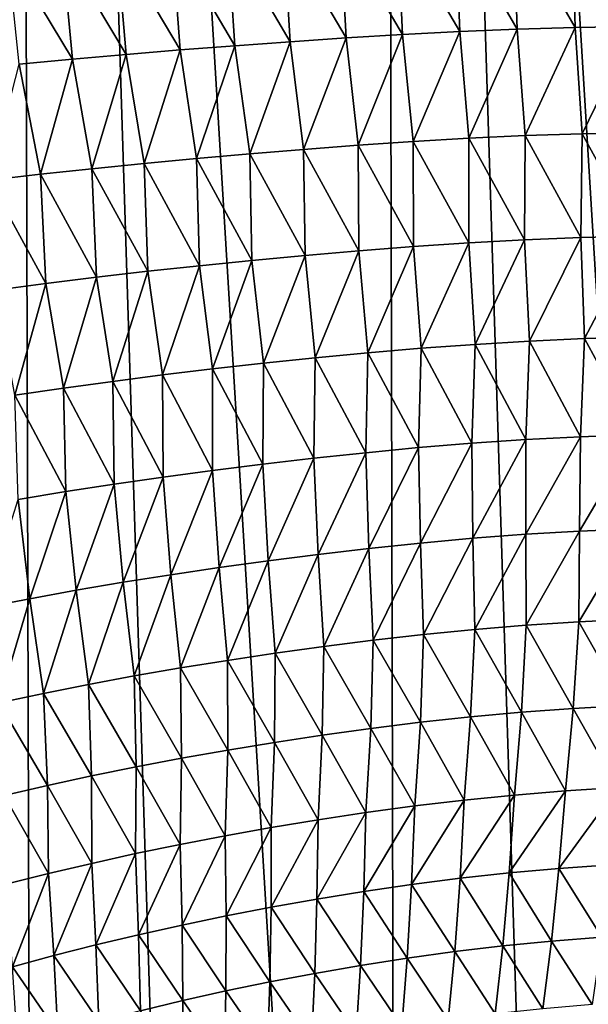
# Model space of a CAD drawing. Header units: metres. Extents: x -105 to 105, y -72 to 59.
# Tile 152 of 256: x -7.59 to -5.68, y -62.79 to -59.48. Entities that reach past the tile are written whole.
import ezdxf

# ---------------------------------------------------------------- set-up
doc = ezdxf.new("R2010")
doc.units = ezdxf.units.M
doc.layers.add('solid_509431_AD150_SW0001', color=7, linetype='CONTINUOUS')

msp = doc.modelspace()

# ---------------------------------------------------------------- linework, layer by layer
at = {"layer": 'solid_509431_AD150_SW0001'}
for points in [[(-7.53611, -69.767838, 15.282396), (-7.595546, -48.652618, 15.456824), (-8.800709, -48.652618, 14.996789)], [(-8.137154, -69.762917, 15.062572), (-7.53611, -69.767838, 15.282396), (-8.800709, -48.652618, 14.996789)], [(-6.316726, -69.776642, 15.671052), (-6.366486, -48.652618, 15.84856), (-7.595546, -48.652618, 15.456824)], [(-6.929142, -69.772415, 15.485276), (-6.316726, -69.776642, 15.671052), (-7.595546, -48.652618, 15.456824)], [(-7.53611, -69.767838, 15.282396), (-6.929142, -69.772415, 15.485276), (-7.595546, -48.652618, 15.456824)], [(-5.077492, -69.784004, 15.990722), (-5.117394, -48.652618, 16.170767), (-6.366486, -48.652618, 15.84856)], [(-5.699347, -69.78051, 15.839578), (-5.077492, -69.784004, 15.990722), (-6.366486, -48.652618, 15.84856)], [(-6.316726, -69.776642, 15.671052), (-5.699347, -69.78051, 15.839578), (-6.366486, -48.652618, 15.84856)], [(-6.317931, -59.162094, -28.478571), (-6.124088, -59.153465, -28.538347), (-6.109612, -59.519604, -28.649027)], [(-6.124088, -59.153465, -28.538347), (-5.928959, -59.146797, -28.596813), (-5.916678, -59.511765, -28.70772)], [(-6.124088, -59.153465, -28.538347), (-5.916678, -59.511765, -28.70772), (-6.109612, -59.519604, -28.649027)], [(-5.928959, -59.146797, -28.596813), (-5.731913, -59.1422, -28.654093), (-5.721621, -59.506126, -28.765377)], [(-5.928959, -59.146797, -28.596813), (-5.721621, -59.506126, -28.765377), (-5.916678, -59.511765, -28.70772)], [(-5.731913, -59.1422, -28.654093), (-5.531992, -59.139519, -28.710451), (-5.523304, -59.502544, -28.8223)], [(-5.731913, -59.1422, -28.654093), (-5.523304, -59.502544, -28.8223), (-5.721621, -59.506126, -28.765377)], [(-6.88928, -59.195026, -28.291012), (-6.700766, -59.183281, -28.354984), (-6.67876, -59.55373, -28.465662)], [(-6.700766, -59.183281, -28.354984), (-6.510275, -59.172207, -28.417471), (-6.491006, -59.541088, -28.528051)], [(-6.700766, -59.183281, -28.354984), (-6.491006, -59.541088, -28.528051), (-6.67876, -59.55373, -28.465662)], [(-6.510275, -59.172207, -28.417471), (-6.317931, -59.162094, -28.478571), (-6.301147, -59.529537, -28.589148)], [(-6.510275, -59.172207, -28.417471), (-6.301147, -59.529537, -28.589148), (-6.491006, -59.541088, -28.528051)], [(-6.317931, -59.162094, -28.478571), (-6.109612, -59.519604, -28.649027), (-6.301147, -59.529537, -28.589148)], [(-7.445093, -59.234451, -28.089798), (-7.261239, -59.220581, -28.158426), (-7.229563, -59.596535, -28.269836)], [(-7.261239, -59.220581, -28.158426), (-7.076026, -59.207451, -28.225496), (-7.047781, -59.581448, -28.336601)], [(-7.261239, -59.220581, -28.158426), (-7.047781, -59.581448, -28.336601), (-7.229563, -59.596535, -28.269836)], [(-7.076026, -59.207451, -28.225496), (-6.88928, -59.195026, -28.291012), (-6.86427, -59.567181, -28.401867)], [(-7.076026, -59.207451, -28.225496), (-6.86427, -59.567181, -28.401867), (-7.047781, -59.581448, -28.336601)], [(-6.88928, -59.195026, -28.291012), (-6.67876, -59.55373, -28.465662), (-6.86427, -59.567181, -28.401867)], [(-7.627677, -59.249134, -28.0196), (-7.445093, -59.234451, -28.089798), (-7.409808, -59.612488, -28.201565)], [(-7.627677, -59.249134, -28.0196), (-7.409808, -59.612488, -28.201565), (-7.588616, -59.629356, -28.131769)], [(-7.445093, -59.234451, -28.089798), (-7.229563, -59.596535, -28.269836), (-7.409808, -59.612488, -28.201565)], [(-6.301147, -59.529537, -28.589148), (-6.109612, -59.519604, -28.649027), (-6.265352, -59.88871, -28.727934)], [(-6.109612, -59.519604, -28.649027), (-6.078334, -59.877815, -28.786976), (-6.265352, -59.88871, -28.727934)], [(-6.109612, -59.519604, -28.649027), (-5.916678, -59.511765, -28.70772), (-6.078334, -59.877815, -28.786976)], [(-5.916678, -59.511765, -28.70772), (-5.889832, -59.869122, -28.844992), (-6.078334, -59.877815, -28.786976)], [(-5.916678, -59.511765, -28.70772), (-5.721621, -59.506126, -28.765377), (-5.889832, -59.869122, -28.844992)], [(-5.721621, -59.506126, -28.765377), (-5.698967, -59.862701, -28.902178), (-5.889832, -59.869122, -28.844992)], [(-5.721621, -59.506126, -28.765377), (-5.523304, -59.502544, -28.8223), (-5.698967, -59.862701, -28.902178)], [(-5.523304, -59.502544, -28.8223), (-5.50449, -59.858395, -28.958858), (-5.698967, -59.862701, -28.902178)], [(-6.67876, -59.55373, -28.465662), (-6.491006, -59.541088, -28.528051), (-6.633683, -59.915279, -28.606564)], [(-6.491006, -59.541088, -28.528051), (-6.450631, -59.901367, -28.667824), (-6.633683, -59.915279, -28.606564)], [(-6.491006, -59.541088, -28.528051), (-6.301147, -59.529537, -28.589148), (-6.450631, -59.901367, -28.667824)], [(-6.301147, -59.529537, -28.589148), (-6.265352, -59.88871, -28.727934), (-6.450631, -59.901367, -28.667824)], [(-7.229563, -59.596535, -28.269836), (-7.047781, -59.581448, -28.336601), (-7.169181, -59.962582, -28.414873)], [(-7.047781, -59.581448, -28.336601), (-6.99269, -59.945892, -28.480148), (-7.169181, -59.962582, -28.414873)], [(-7.047781, -59.581448, -28.336601), (-6.86427, -59.567181, -28.401867), (-6.99269, -59.945892, -28.480148)], [(-6.86427, -59.567181, -28.401867), (-6.814287, -59.930126, -28.544031), (-6.99269, -59.945892, -28.480148)], [(-6.86427, -59.567181, -28.401867), (-6.67876, -59.55373, -28.465662), (-6.814287, -59.930126, -28.544031)], [(-6.67876, -59.55373, -28.465662), (-6.633683, -59.915279, -28.606564), (-6.814287, -59.930126, -28.544031)], [(-7.588616, -59.629356, -28.131769), (-7.409808, -59.612488, -28.201565), (-7.517219, -59.998844, -28.280062)], [(-7.409808, -59.612488, -28.201565), (-7.343987, -59.980217, -28.348185), (-7.517219, -59.998844, -28.280062)], [(-7.409808, -59.612488, -28.201565), (-7.229563, -59.596535, -28.269836), (-7.343987, -59.980217, -28.348185)], [(-7.229563, -59.596535, -28.269836), (-7.169181, -59.962582, -28.414873), (-7.343987, -59.980217, -28.348185)], [(-7.588616, -59.629356, -28.131769), (-7.517219, -59.998844, -28.280062), (-7.68898, -60.018509, -28.210503)], [(-6.265352, -59.88871, -28.727934), (-6.078334, -59.877815, -28.786976), (-6.079215, -60.229382, -28.936527)], [(-6.078334, -59.877815, -28.786976), (-5.89233, -60.219357, -28.99489), (-6.079215, -60.229382, -28.936527)], [(-6.078334, -59.877815, -28.786976), (-5.889832, -59.869122, -28.844992), (-5.89233, -60.219357, -28.99489)], [(-5.889832, -59.869122, -28.844992), (-5.702952, -60.21175, -29.052565), (-5.89233, -60.219357, -28.99489)], [(-5.889832, -59.869122, -28.844992), (-5.698967, -59.862701, -28.902178), (-5.702952, -60.21175, -29.052565)], [(-5.698967, -59.862701, -28.902178), (-5.509667, -60.206409, -29.109903), (-5.702952, -60.21175, -29.052565)], [(-5.698967, -59.862701, -28.902178), (-5.50449, -59.858395, -28.958858), (-5.509667, -60.206409, -29.109903)], [(-6.814287, -59.930126, -28.544031), (-6.633683, -59.915279, -28.606564), (-6.628792, -60.271557, -28.755747)], [(-6.633683, -59.915279, -28.606564), (-6.450631, -59.901367, -28.667824), (-6.447896, -60.255966, -28.817036)], [(-6.633683, -59.915279, -28.606564), (-6.447896, -60.255966, -28.817036), (-6.628792, -60.271557, -28.755747)], [(-6.450631, -59.901367, -28.667824), (-6.265352, -59.88871, -28.727934), (-6.26452, -60.241741, -28.877262)], [(-6.450631, -59.901367, -28.667824), (-6.26452, -60.241741, -28.877262), (-6.447896, -60.255966, -28.817036)], [(-6.265352, -59.88871, -28.727934), (-6.079215, -60.229382, -28.936527), (-6.26452, -60.241741, -28.877262)], [(-7.169181, -59.962582, -28.414873), (-6.99269, -59.945892, -28.480148), (-6.982831, -60.305943, -28.629501)], [(-6.99269, -59.945892, -28.480148), (-6.814287, -59.930126, -28.544031), (-6.807008, -60.288219, -28.693266)], [(-6.99269, -59.945892, -28.480148), (-6.807008, -60.288219, -28.693266), (-6.982831, -60.305943, -28.629501)], [(-6.814287, -59.930126, -28.544031), (-6.628792, -60.271557, -28.755747), (-6.807008, -60.288219, -28.693266)], [(-7.517219, -59.998844, -28.280062), (-7.343987, -59.980217, -28.348185), (-7.328492, -60.344559, -28.497942)], [(-7.343987, -59.980217, -28.348185), (-7.169181, -59.962582, -28.414873), (-7.156582, -60.324715, -28.564404)], [(-7.343987, -59.980217, -28.348185), (-7.156582, -60.324715, -28.564404), (-7.328492, -60.344559, -28.497942)], [(-7.169181, -59.962582, -28.414873), (-6.982831, -60.305943, -28.629501), (-7.156582, -60.324715, -28.564404)], [(-7.68898, -60.018509, -28.210503), (-7.517219, -59.998844, -28.280062), (-7.498678, -60.365505, -28.430096)], [(-7.517219, -59.998844, -28.280062), (-7.328492, -60.344559, -28.497942), (-7.498678, -60.365505, -28.430096)], [(-7.68898, -60.018509, -28.210503), (-7.498678, -60.365505, -28.430096), (-7.667253, -60.3876, -28.360853)], [(-5.89233, -60.219357, -28.99489), (-5.702952, -60.21175, -29.052565), (-5.875533, -60.559189, -29.171776)], [(-5.702952, -60.21175, -29.052565), (-5.69032, -60.550777, -29.228895), (-5.875533, -60.559189, -29.171776)], [(-5.702952, -60.21175, -29.052565), (-5.509667, -60.206409, -29.109903), (-5.69032, -60.550777, -29.228895)], [(-5.509667, -60.206409, -29.109903), (-5.500937, -60.544678, -29.285902), (-5.69032, -60.550777, -29.228895)], [(-6.447896, -60.255966, -28.817036), (-6.26452, -60.241741, -28.877262), (-6.417862, -60.598694, -28.996674)], [(-6.26452, -60.241741, -28.877262), (-6.238938, -60.583389, -29.055824), (-6.417862, -60.598694, -28.996674)], [(-6.26452, -60.241741, -28.877262), (-6.079215, -60.229382, -28.936527), (-6.238938, -60.583389, -29.055824)], [(-6.079215, -60.229382, -28.936527), (-6.058056, -60.57008, -29.114166), (-6.238938, -60.583389, -29.055824)], [(-6.079215, -60.229382, -28.936527), (-5.89233, -60.219357, -28.99489), (-6.058056, -60.57008, -29.114166)], [(-5.89233, -60.219357, -28.99489), (-5.875533, -60.559189, -29.171776), (-6.058056, -60.57008, -29.114166)], [(-6.807008, -60.288219, -28.693266), (-6.628792, -60.271557, -28.755747), (-6.767784, -60.633499, -28.875496)], [(-6.628792, -60.271557, -28.755747), (-6.594237, -60.615501, -28.936611), (-6.767784, -60.633499, -28.875496)], [(-6.628792, -60.271557, -28.755747), (-6.447896, -60.255966, -28.817036), (-6.594237, -60.615501, -28.936611)], [(-6.447896, -60.255966, -28.817036), (-6.417862, -60.598694, -28.996674), (-6.594237, -60.615501, -28.936611)], [(-7.156582, -60.324715, -28.564404), (-6.982831, -60.305943, -28.629501), (-7.107558, -60.672962, -28.749741)], [(-6.982831, -60.305943, -28.629501), (-6.938779, -60.652657, -28.813229), (-7.107558, -60.672962, -28.749741)], [(-6.982831, -60.305943, -28.629501), (-6.807008, -60.288219, -28.693266), (-6.938779, -60.652657, -28.813229)], [(-6.807008, -60.288219, -28.693266), (-6.767784, -60.633499, -28.875496), (-6.938779, -60.652657, -28.813229)], [(-7.498678, -60.365505, -28.430096), (-7.328492, -60.344559, -28.497942), (-7.439362, -60.717049, -28.618963)], [(-7.328492, -60.344559, -28.497942), (-7.274377, -60.694416, -28.684996), (-7.439362, -60.717049, -28.618963)], [(-7.328492, -60.344559, -28.497942), (-7.156582, -60.324715, -28.564404), (-7.274377, -60.694416, -28.684996)], [(-7.156582, -60.324715, -28.564404), (-7.107558, -60.672962, -28.749741), (-7.274377, -60.694416, -28.684996)], [(-7.667253, -60.3876, -28.360853), (-7.498678, -60.365505, -28.430096), (-7.602627, -60.740887, -28.551632)], [(-7.498678, -60.365505, -28.430096), (-7.439362, -60.717049, -28.618963), (-7.602627, -60.740887, -28.551632)], [(-5.69032, -60.550777, -29.228895), (-5.500937, -60.544678, -29.285902), (-5.516007, -60.872971, -29.475121)], [(-6.238938, -60.583389, -29.055824), (-6.058056, -60.57008, -29.114166), (-6.06857, -60.902191, -29.302248)], [(-6.058056, -60.57008, -29.114166), (-5.88767, -60.889885, -29.360086), (-6.06857, -60.902191, -29.302248)], [(-6.058056, -60.57008, -29.114166), (-5.875533, -60.559189, -29.171776), (-5.88767, -60.889885, -29.360086)], [(-5.875533, -60.559189, -29.171776), (-5.704021, -60.880196, -29.417578), (-5.88767, -60.889885, -29.360086)], [(-5.875533, -60.559189, -29.171776), (-5.69032, -60.550777, -29.228895), (-5.704021, -60.880196, -29.417578)], [(-5.69032, -60.550777, -29.228895), (-5.516007, -60.872971, -29.475121), (-5.704021, -60.880196, -29.417578)], [(-6.594237, -60.615501, -28.936611), (-6.417862, -60.598694, -28.996674), (-6.424793, -60.933975, -29.184675)], [(-6.417862, -60.598694, -28.996674), (-6.247751, -60.917038, -29.243807), (-6.424793, -60.933975, -29.184675)], [(-6.417862, -60.598694, -28.996674), (-6.238938, -60.583389, -29.055824), (-6.247751, -60.917038, -29.243807)], [(-6.238938, -60.583389, -29.055824), (-6.06857, -60.902191, -29.302248), (-6.247751, -60.917038, -29.243807)], [(-6.938779, -60.652657, -28.813229), (-6.767784, -60.633499, -28.875496), (-6.770288, -60.972385, -29.063818)], [(-6.767784, -60.633499, -28.875496), (-6.599049, -60.952518, -29.124731), (-6.770288, -60.972385, -29.063818)], [(-6.767784, -60.633499, -28.875496), (-6.594237, -60.615501, -28.936611), (-6.599049, -60.952518, -29.124731)], [(-6.594237, -60.615501, -28.936611), (-6.424793, -60.933975, -29.184675), (-6.599049, -60.952518, -29.124731)], [(-7.274377, -60.694416, -28.684996), (-7.107558, -60.672962, -28.749741), (-7.105028, -61.015987, -28.938692)], [(-7.107558, -60.672962, -28.749741), (-6.938779, -60.652657, -28.813229), (-6.938828, -60.993549, -29.001831)], [(-7.107558, -60.672962, -28.749741), (-6.938828, -60.993549, -29.001831), (-7.105028, -61.015987, -28.938692)], [(-6.938779, -60.652657, -28.813229), (-6.770288, -60.972385, -29.063818), (-6.938828, -60.993549, -29.001831)], [(-7.439362, -60.717049, -28.618963), (-7.274377, -60.694416, -28.684996), (-7.269139, -61.0397, -28.874357)], [(-7.274377, -60.694416, -28.684996), (-7.105028, -61.015987, -28.938692), (-7.269139, -61.0397, -28.874357)], [(-7.602627, -60.740887, -28.551632), (-7.439362, -60.717049, -28.618963), (-7.431287, -61.064705, -28.808792)], [(-7.602627, -60.740887, -28.551632), (-7.431287, -61.064705, -28.808792), (-7.591594, -61.091026, -28.741983)], [(-7.439362, -60.717049, -28.618963), (-7.269139, -61.0397, -28.874357), (-7.431287, -61.064705, -28.808792)], [(-5.516007, -60.872971, -29.475121), (-5.522721, -61.189297, -29.686501), (-5.707487, -61.19743, -29.629129)], [(-5.704021, -60.880196, -29.417578), (-5.516007, -60.872971, -29.475121), (-5.707487, -61.19743, -29.629129)], [(-6.247751, -60.917038, -29.243807), (-6.06857, -60.902191, -29.302248), (-6.24073, -61.237438, -29.456993)], [(-6.06857, -60.902191, -29.302248), (-6.06511, -61.221458, -29.514723), (-6.24073, -61.237438, -29.456993)], [(-6.06857, -60.902191, -29.302248), (-5.88767, -60.889885, -29.360086), (-6.06511, -61.221458, -29.514723)], [(-5.88767, -60.889885, -29.360086), (-5.887726, -61.208099, -29.572008), (-6.06511, -61.221458, -29.514723)], [(-5.704021, -60.880196, -29.417578), (-5.707487, -61.19743, -29.629129), (-5.887726, -61.208099, -29.572008)], [(-5.88767, -60.889885, -29.360086), (-5.704021, -60.880196, -29.417578), (-5.887726, -61.208099, -29.572008)], [(-6.599049, -60.952518, -29.124731), (-6.424793, -60.933975, -29.184675), (-6.584711, -61.275509, -29.339779)], [(-6.424793, -60.933975, -29.184675), (-6.414157, -61.255611, -29.398724), (-6.584711, -61.275509, -29.339779)], [(-6.424793, -60.933975, -29.184675), (-6.247751, -60.917038, -29.243807), (-6.414157, -61.255611, -29.398724)], [(-6.247751, -60.917038, -29.243807), (-6.24073, -61.237438, -29.456993), (-6.414157, -61.255611, -29.398724)], [(-6.938828, -60.993549, -29.001831), (-6.770288, -60.972385, -29.063818), (-6.916738, -61.319588, -29.219261)], [(-6.770288, -60.972385, -29.063818), (-6.752131, -61.296848, -29.279997), (-6.916738, -61.319588, -29.219261)], [(-6.770288, -60.972385, -29.063818), (-6.599049, -60.952518, -29.124731), (-6.752131, -61.296848, -29.279997)], [(-6.599049, -60.952518, -29.124731), (-6.584711, -61.275509, -29.339779), (-6.752131, -61.296848, -29.279997)], [(-7.105028, -61.015987, -28.938692), (-6.938828, -60.993549, -29.001831), (-7.078899, -61.3437, -29.157484)], [(-6.938828, -60.993549, -29.001831), (-6.916738, -61.319588, -29.219261), (-7.078899, -61.3437, -29.157484)], [(-7.431287, -61.064705, -28.808792), (-7.269139, -61.0397, -28.874357), (-7.396794, -61.396038, -29.030605)], [(-7.269139, -61.0397, -28.874357), (-7.238874, -61.369183, -29.094612), (-7.396794, -61.396038, -29.030605)], [(-7.269139, -61.0397, -28.874357), (-7.105028, -61.015987, -28.938692), (-7.238874, -61.369183, -29.094612)], [(-7.105028, -61.015987, -28.938692), (-7.078899, -61.3437, -29.157484), (-7.238874, -61.369183, -29.094612)], [(-7.591594, -61.091026, -28.741983), (-7.431287, -61.064705, -28.808792), (-7.552779, -61.424278, -28.965445)], [(-7.431287, -61.064705, -28.808792), (-7.396794, -61.396038, -29.030605), (-7.552779, -61.424278, -28.965445)], [(-7.591594, -61.091026, -28.741983), (-7.552779, -61.424278, -28.965445), (-7.706959, -61.453945, -28.899118)], [(-5.887726, -61.208099, -29.572008), (-5.707487, -61.19743, -29.629129), (-5.886037, -61.513184, -29.803652)], [(-5.707487, -61.19743, -29.629129), (-5.709904, -61.501667, -29.860092), (-5.886037, -61.513184, -29.803652)], [(-5.522721, -61.189297, -29.686501), (-5.529124, -61.492729, -29.916985), (-5.709904, -61.501667, -29.860092)], [(-5.707487, -61.19743, -29.629129), (-5.522721, -61.189297, -29.686501), (-5.709904, -61.501667, -29.860092)], [(-6.414157, -61.255611, -29.398724), (-6.24073, -61.237438, -29.456993), (-6.399779, -61.563557, -29.633495)], [(-6.24073, -61.237438, -29.456993), (-6.230584, -61.544346, -29.690557), (-6.399779, -61.563557, -29.633495)], [(-6.24073, -61.237438, -29.456993), (-6.06511, -61.221458, -29.514723), (-6.230584, -61.544346, -29.690557)], [(-6.06511, -61.221458, -29.514723), (-6.059205, -61.527424, -29.747238), (-6.230584, -61.544346, -29.690557)], [(-6.06511, -61.221458, -29.514723), (-5.887726, -61.208099, -29.572008), (-6.059205, -61.527424, -29.747238)], [(-5.887726, -61.208099, -29.572008), (-5.886037, -61.513184, -29.803652), (-6.059205, -61.527424, -29.747238)], [(-6.584711, -61.275509, -29.339779), (-6.414157, -61.255611, -29.398724), (-6.566097, -61.584602, -29.575912)], [(-6.414157, -61.255611, -29.398724), (-6.399779, -61.563557, -29.633495), (-6.566097, -61.584602, -29.575912)], [(-6.916738, -61.319588, -29.219261), (-6.752131, -61.296848, -29.279997), (-6.88943, -61.631271, -29.458557)], [(-6.752131, -61.296848, -29.279997), (-6.729212, -61.607189, -29.517643), (-6.88943, -61.631271, -29.458557)], [(-6.752131, -61.296848, -29.279997), (-6.584711, -61.275509, -29.339779), (-6.729212, -61.607189, -29.517643)], [(-6.584711, -61.275509, -29.339779), (-6.566097, -61.584602, -29.575912), (-6.729212, -61.607189, -29.517643)], [(-7.078899, -61.3437, -29.157484), (-6.916738, -61.319588, -29.219261), (-7.047115, -61.656815, -29.398556)], [(-6.916738, -61.319588, -29.219261), (-6.88943, -61.631271, -29.458557), (-7.047115, -61.656815, -29.398556)], [(-7.396794, -61.396038, -29.030605), (-7.238874, -61.369183, -29.094612), (-7.355847, -61.712227, -29.275581)], [(-7.238874, -61.369183, -29.094612), (-7.202544, -61.6838, -29.33758), (-7.355847, -61.712227, -29.275581)], [(-7.238874, -61.369183, -29.094612), (-7.078899, -61.3437, -29.157484), (-7.202544, -61.6838, -29.33758)], [(-7.078899, -61.3437, -29.157484), (-7.047115, -61.656815, -29.398556), (-7.202544, -61.6838, -29.33758)], [(-7.552779, -61.424278, -28.965445), (-7.396794, -61.396038, -29.030605), (-7.507145, -61.742096, -29.212534)], [(-7.396794, -61.396038, -29.030605), (-7.355847, -61.712227, -29.275581), (-7.507145, -61.742096, -29.212534)], [(-7.706959, -61.453945, -28.899118), (-7.552779, -61.424278, -28.965445), (-7.656565, -61.773434, -29.148424)], [(-7.552779, -61.424278, -28.965445), (-7.507145, -61.742096, -29.212534), (-7.656565, -61.773434, -29.148424)], [(-5.886037, -61.513184, -29.803652), (-5.709904, -61.501667, -29.860092), (-5.72887, -61.7929, -30.104073)], [(-5.709904, -61.501667, -29.860092), (-5.550738, -61.782898, -30.160923), (-5.72887, -61.7929, -30.104073)], [(-5.709904, -61.501667, -29.860092), (-5.529124, -61.492729, -29.916985), (-5.550738, -61.782898, -30.160923)], [(-6.230584, -61.544346, -29.690557), (-6.059205, -61.527424, -29.747238), (-6.072756, -61.821068, -29.991816)], [(-6.059205, -61.527424, -29.747238), (-5.902299, -61.805576, -30.047848), (-6.072756, -61.821068, -29.991816)], [(-6.059205, -61.527424, -29.747238), (-5.886037, -61.513184, -29.803652), (-5.902299, -61.805576, -30.047848)], [(-5.886037, -61.513184, -29.803652), (-5.72887, -61.7929, -30.104073), (-5.902299, -61.805576, -30.047848)], [(-6.566097, -61.584602, -29.575912), (-6.399779, -61.563557, -29.633495), (-6.40776, -61.859936, -29.879288)], [(-6.399779, -61.563557, -29.633495), (-6.241392, -61.839317, -29.935671), (-6.40776, -61.859936, -29.879288)], [(-6.399779, -61.563557, -29.633495), (-6.230584, -61.544346, -29.690557), (-6.241392, -61.839317, -29.935671)], [(-6.230584, -61.544346, -29.690557), (-6.072756, -61.821068, -29.991816), (-6.241392, -61.839317, -29.935671)], [(-6.729212, -61.607189, -29.517643), (-6.566097, -61.584602, -29.575912), (-6.571141, -61.882492, -29.822514)], [(-6.566097, -61.584602, -29.575912), (-6.40776, -61.859936, -29.879288), (-6.571141, -61.882492, -29.822514)], [(-7.047115, -61.656815, -29.398556), (-6.88943, -61.631271, -29.458557), (-6.888356, -61.932518, -29.70713)], [(-6.88943, -61.631271, -29.458557), (-6.729212, -61.607189, -29.517643), (-6.731233, -61.9067, -29.765173)], [(-6.88943, -61.631271, -29.458557), (-6.731233, -61.9067, -29.765173), (-6.888356, -61.932518, -29.70713)], [(-6.729212, -61.607189, -29.517643), (-6.571141, -61.882492, -29.822514), (-6.731233, -61.9067, -29.765173)], [(-7.202544, -61.6838, -29.33758), (-7.047115, -61.656815, -29.398556), (-7.042881, -61.959904, -29.648277)], [(-7.047115, -61.656815, -29.398556), (-6.888356, -61.932518, -29.70713), (-7.042881, -61.959904, -29.648277)], [(-7.355847, -61.712227, -29.275581), (-7.202544, -61.6838, -29.33758), (-7.195076, -61.988831, -29.588543)], [(-7.202544, -61.6838, -29.33758), (-7.042881, -61.959904, -29.648277), (-7.195076, -61.988831, -29.588543)], [(-7.507145, -61.742096, -29.212534), (-7.355847, -61.712227, -29.275581), (-7.345067, -62.019291, -29.527882)], [(-7.355847, -61.712227, -29.275581), (-7.195076, -61.988831, -29.588543), (-7.345067, -62.019291, -29.527882)], [(-7.656565, -61.773434, -29.148424), (-7.507145, -61.742096, -29.212534), (-7.492975, -62.051281, -29.466259)], [(-7.507145, -61.742096, -29.212534), (-7.345067, -62.019291, -29.527882), (-7.492975, -62.051281, -29.466259)], [(-7.656565, -61.773434, -29.148424), (-7.492975, -62.051281, -29.466259), (-7.638929, -62.084816, -29.403658)], [(-5.902299, -61.805576, -30.047848), (-5.72887, -61.7929, -30.104073), (-5.754933, -62.06974, -30.36315)], [(-5.72887, -61.7929, -30.104073), (-5.579223, -62.058575, -30.419991), (-5.754933, -62.06974, -30.36315)], [(-5.72887, -61.7929, -30.104073), (-5.550738, -61.782898, -30.160923), (-5.579223, -62.058575, -30.419991)], [(-6.241392, -61.839317, -29.935671), (-6.072756, -61.821068, -29.991816), (-6.094023, -62.100533, -30.251404)], [(-6.072756, -61.821068, -29.991816), (-5.925942, -62.083679, -30.307102), (-6.094023, -62.100533, -30.251404)], [(-6.072756, -61.821068, -29.991816), (-5.902299, -61.805576, -30.047848), (-5.925942, -62.083679, -30.307102)], [(-5.902299, -61.805576, -30.047848), (-5.754933, -62.06974, -30.36315), (-5.925942, -62.083679, -30.307102)], [(-6.571141, -61.882492, -29.822514), (-6.40776, -61.859936, -29.879288), (-6.42411, -62.142372, -30.140003)], [(-6.40776, -61.859936, -29.879288), (-6.260252, -62.120228, -30.195751), (-6.42411, -62.142372, -30.140003)], [(-6.40776, -61.859936, -29.879288), (-6.241392, -61.839317, -29.935671), (-6.260252, -62.120228, -30.195751)], [(-6.241392, -61.839317, -29.935671), (-6.094023, -62.100533, -30.251404), (-6.260252, -62.120228, -30.195751)], [(-6.731233, -61.9067, -29.765173), (-6.571141, -61.882492, -29.822514), (-6.584857, -62.166538, -30.083992)], [(-6.571141, -61.882492, -29.822514), (-6.42411, -62.142372, -30.140003), (-6.584857, -62.166538, -30.083992)], [(-7.042881, -61.959904, -29.648277), (-6.888356, -61.932518, -29.70713), (-6.896618, -62.220146, -29.970484)], [(-6.888356, -61.932518, -29.70713), (-6.742246, -62.192478, -30.027534), (-6.896618, -62.220146, -29.970484)], [(-6.888356, -61.932518, -29.70713), (-6.731233, -61.9067, -29.765173), (-6.742246, -62.192478, -30.027534)], [(-6.731233, -61.9067, -29.765173), (-6.584857, -62.166538, -30.083992), (-6.742246, -62.192478, -30.027534)], [(-7.195076, -61.988831, -29.588543), (-7.042881, -61.959904, -29.648277), (-7.048343, -62.249489, -29.912725)], [(-7.042881, -61.959904, -29.648277), (-6.896618, -62.220146, -29.970484), (-7.048343, -62.249489, -29.912725)], [(-7.345067, -62.019291, -29.527882), (-7.195076, -61.988831, -29.588543), (-7.19767, -62.280479, -29.854185)], [(-7.195076, -61.988831, -29.588543), (-7.048343, -62.249489, -29.912725), (-7.19767, -62.280479, -29.854185)], [(-7.492975, -62.051281, -29.466259), (-7.345067, -62.019291, -29.527882), (-7.344723, -62.313103, -29.794809)], [(-7.345067, -62.019291, -29.527882), (-7.19767, -62.280479, -29.854185), (-7.344723, -62.313103, -29.794809)], [(-7.638929, -62.084816, -29.403658), (-7.492975, -62.051281, -29.466259), (-7.489621, -62.34734, -29.734558)], [(-7.492975, -62.051281, -29.466259), (-7.344723, -62.313103, -29.794809), (-7.489621, -62.34734, -29.734558)], [(-5.77626, -62.330383, -30.640278), (-5.754933, -62.06974, -30.36315), (-5.579223, -62.058575, -30.419991)], [(-5.604095, -62.318245, -30.696653), (-5.77626, -62.330383, -30.640278), (-5.579223, -62.058575, -30.419991)], [(-7.638929, -62.084816, -29.403658), (-7.489621, -62.34734, -29.734558), (-7.632496, -62.383213, -29.673416)], [(-6.108352, -62.363262, -30.529989), (-6.094023, -62.100533, -30.251404), (-5.925942, -62.083679, -30.307102)], [(-5.943762, -62.345345, -30.584869), (-6.108352, -62.363262, -30.529989), (-5.925942, -62.083679, -30.307102)], [(-5.943762, -62.345345, -30.584869), (-5.925942, -62.083679, -30.307102), (-5.754933, -62.06974, -30.36315)], [(-5.77626, -62.330383, -30.640278), (-5.943762, -62.345345, -30.584869), (-5.754933, -62.06974, -30.36315)], [(-6.431458, -62.407394, -30.420721), (-6.42411, -62.142372, -30.140003), (-6.260252, -62.120228, -30.195751)], [(-6.271092, -62.384071, -30.475323), (-6.431458, -62.407394, -30.420721), (-6.260252, -62.120228, -30.195751)], [(-6.271092, -62.384071, -30.475323), (-6.260252, -62.120228, -30.195751), (-6.094023, -62.100533, -30.251404)], [(-6.108352, -62.363262, -30.529989), (-6.271092, -62.384071, -30.475323), (-6.094023, -62.100533, -30.251404)], [(-6.588708, -62.432831, -30.366007), (-6.584857, -62.166538, -30.083992), (-6.42411, -62.142372, -30.140003)], [(-6.431458, -62.407394, -30.420721), (-6.588708, -62.432831, -30.366007), (-6.42411, -62.142372, -30.140003)], [(-6.893445, -62.489262, -30.255516), (-6.896618, -62.220146, -29.970484), (-6.742246, -62.192478, -30.027534)], [(-6.742594, -62.46014, -30.310989), (-6.893445, -62.489262, -30.255516), (-6.742246, -62.192478, -30.027534)], [(-6.742594, -62.46014, -30.310989), (-6.742246, -62.192478, -30.027534), (-6.584857, -62.166538, -30.083992)], [(-6.588708, -62.432831, -30.366007), (-6.742594, -62.46014, -30.310989), (-6.584857, -62.166538, -30.083992)], [(-7.041622, -62.520149, -30.199465), (-7.048343, -62.249489, -29.912725), (-6.896618, -62.220146, -29.970484)], [(-6.893445, -62.489262, -30.255516), (-7.041622, -62.520149, -30.199465), (-6.896618, -62.220146, -29.970484)], [(-7.187368, -62.552765, -30.14275), (-7.19767, -62.280479, -29.854185), (-7.048343, -62.249489, -29.912725)], [(-7.041622, -62.520149, -30.199465), (-7.187368, -62.552765, -30.14275), (-7.048343, -62.249489, -29.912725)], [(-7.330802, -62.587086, -30.085316), (-7.344723, -62.313103, -29.794809), (-7.19767, -62.280479, -29.854185)], [(-7.187368, -62.552765, -30.14275), (-7.330802, -62.587086, -30.085316), (-7.19767, -62.280479, -29.854185)], [(-7.472038, -62.623089, -30.027117), (-7.489621, -62.34734, -29.734558), (-7.344723, -62.313103, -29.794809)], [(-7.330802, -62.587086, -30.085316), (-7.472038, -62.623089, -30.027117), (-7.344723, -62.313103, -29.794809)], [(-5.801361, -62.574501, -30.931751), (-5.943762, -62.345345, -30.584869), (-5.77626, -62.330383, -30.640278)], [(-5.632849, -62.561401, -30.98757), (-5.801361, -62.574501, -30.931751), (-5.77626, -62.330383, -30.640278)], [(-5.632849, -62.561401, -30.98757), (-5.77626, -62.330383, -30.640278), (-5.604095, -62.318245, -30.696653)], [(-7.611203, -62.660778, -29.968132), (-7.632496, -62.383213, -29.673416), (-7.489621, -62.34734, -29.734558)], [(-7.472038, -62.623089, -30.027117), (-7.611203, -62.660778, -29.968132), (-7.489621, -62.34734, -29.734558)], [(-6.126364, -62.609432, -30.823092), (-6.271092, -62.384071, -30.475323), (-6.108352, -62.363262, -30.529989)], [(-5.965296, -62.590473, -30.877071), (-6.126364, -62.609432, -30.823092), (-6.108352, -62.363262, -30.529989)], [(-5.965296, -62.590473, -30.877071), (-6.108352, -62.363262, -30.529989), (-5.943762, -62.345345, -30.584869)], [(-5.801361, -62.574501, -30.931751), (-5.965296, -62.590473, -30.877071), (-5.943762, -62.345345, -30.584869)], [(-6.285594, -62.631321, -30.769499), (-6.431458, -62.407394, -30.420721), (-6.271092, -62.384071, -30.475323)], [(-6.126364, -62.609432, -30.823092), (-6.285594, -62.631321, -30.769499), (-6.271092, -62.384071, -30.475323)], [(-6.442467, -62.655785, -30.716135), (-6.588708, -62.432831, -30.366007), (-6.431458, -62.407394, -30.420721)], [(-6.285594, -62.631321, -30.769499), (-6.442467, -62.655785, -30.716135), (-6.431458, -62.407394, -30.420721)], [(-6.746684, -62.711056, -30.609329), (-6.893445, -62.489262, -30.255516), (-6.742594, -62.46014, -30.310989)], [(-6.596247, -62.682438, -30.662809), (-6.746684, -62.711056, -30.609329), (-6.742594, -62.46014, -30.310989)], [(-6.596247, -62.682438, -30.662809), (-6.742594, -62.46014, -30.310989), (-6.588708, -62.432831, -30.366007)], [(-6.442467, -62.655785, -30.716135), (-6.596247, -62.682438, -30.662809), (-6.588708, -62.432831, -30.366007)], [(-6.894093, -62.74157, -30.555532), (-7.041622, -62.520149, -30.199465), (-6.893445, -62.489262, -30.255516)], [(-6.746684, -62.711056, -30.609329), (-6.894093, -62.74157, -30.555532), (-6.893445, -62.489262, -30.255516)], [(-7.038824, -62.773937, -30.501291), (-7.187368, -62.552765, -30.14275), (-7.041622, -62.520149, -30.199465)], [(-6.894093, -62.74157, -30.555532), (-7.038824, -62.773937, -30.501291), (-7.041622, -62.520149, -30.199465)], [(-7.181108, -62.808102, -30.446512), (-7.330802, -62.587086, -30.085316), (-7.187368, -62.552765, -30.14275)], [(-7.038824, -62.773937, -30.501291), (-7.181108, -62.808102, -30.446512), (-7.187368, -62.552765, -30.14275)], [(-5.665386, -62.787209, -31.29175), (-5.801361, -62.574501, -30.931751), (-5.632849, -62.561401, -30.98757)], [(-7.321057, -62.844044, -30.391134), (-7.472038, -62.623089, -30.027117), (-7.330802, -62.587086, -30.085316)], [(-7.181108, -62.808102, -30.446512), (-7.321057, -62.844044, -30.391134), (-7.330802, -62.587086, -30.085316)], [(-5.990468, -62.818233, -31.182713), (-6.126364, -62.609432, -30.823092), (-5.965296, -62.590473, -30.877071)], [(-5.830147, -62.80127, -31.236582), (-5.990468, -62.818233, -31.182713), (-5.965296, -62.590473, -30.877071)], [(-5.830147, -62.80127, -31.236582), (-5.965296, -62.590473, -30.877071), (-5.801361, -62.574501, -30.931751)], [(-5.665386, -62.787209, -31.29175), (-5.830147, -62.80127, -31.236582), (-5.801361, -62.574501, -30.931751)], [(-7.458777, -62.881725, -30.335108), (-7.611203, -62.660778, -29.968132), (-7.472038, -62.623089, -30.027117)], [(-7.321057, -62.844044, -30.391134), (-7.458777, -62.881725, -30.335108), (-7.472038, -62.623089, -30.027117)], [(-6.147993, -62.838211, -31.129719), (-6.285594, -62.631321, -30.769499), (-6.126364, -62.609432, -30.823092)], [(-5.990468, -62.818233, -31.182713), (-6.147993, -62.838211, -31.129719), (-6.126364, -62.609432, -30.823092)], [(-7.458777, -62.881725, -30.335108), (-7.594389, -62.921146, -30.278404), (-7.611203, -62.660778, -29.968132)], [(-6.457096, -62.886696, -31.025242), (-6.596247, -62.682438, -30.662809), (-6.442467, -62.655785, -30.716135)], [(-6.303707, -62.861141, -31.077286), (-6.457096, -62.886696, -31.025242), (-6.442467, -62.655785, -30.716135)], [(-6.303707, -62.861141, -31.077286), (-6.442467, -62.655785, -30.716135), (-6.285594, -62.631321, -30.769499)], [(-6.147993, -62.838211, -31.129719), (-6.303707, -62.861141, -31.077286), (-6.285594, -62.631321, -30.769499)], [(-6.607444, -62.914513, -30.973392), (-6.746684, -62.711056, -30.609329), (-6.596247, -62.682438, -30.662809)], [(-6.457096, -62.886696, -31.025242), (-6.607444, -62.914513, -30.973392), (-6.596247, -62.682438, -30.662809)], [(-6.754498, -62.944374, -30.921539), (-6.894093, -62.74157, -30.555532), (-6.746684, -62.711056, -30.609329)], [(-6.607444, -62.914513, -30.973392), (-6.754498, -62.944374, -30.921539), (-6.746684, -62.711056, -30.609329)], [(-6.898559, -62.976219, -30.869514), (-7.038824, -62.773937, -30.501291), (-6.894093, -62.74157, -30.555532)], [(-6.754498, -62.944374, -30.921539), (-6.898559, -62.976219, -30.869514), (-6.894093, -62.74157, -30.555532)], [(-7.039957, -63.009987, -30.817183), (-7.181108, -62.808102, -30.446512), (-7.038824, -62.773937, -30.501291)], [(-6.898559, -62.976219, -30.869514), (-7.039957, -63.009987, -30.817183), (-7.038824, -62.773937, -30.501291)]]:
    msp.add_3dface(points, dxfattribs=at)

doc.saveas('drawing.dxf')
